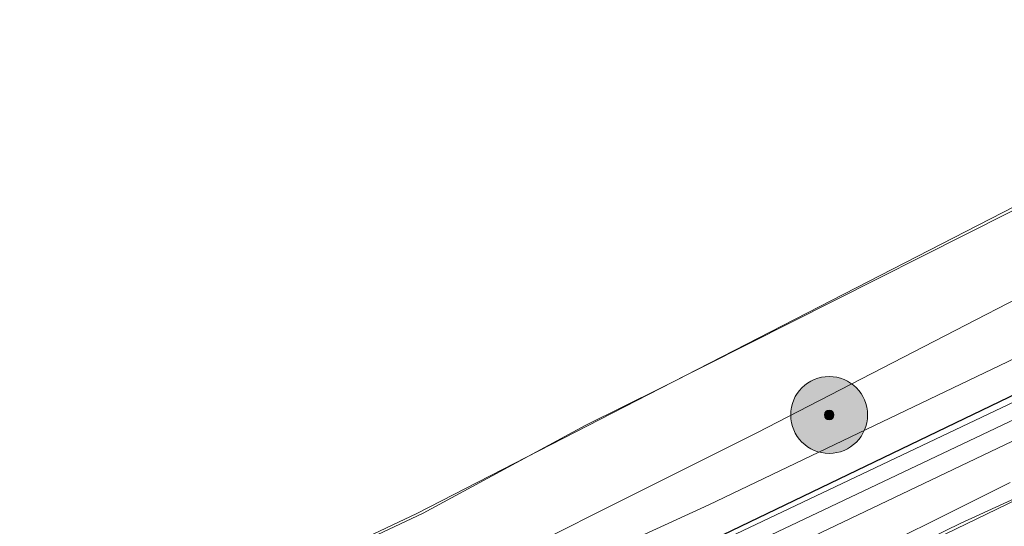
# Model space of a CAD drawing. Header units: metres. Extents: x 163628 to 167855, y 402678 to 405435.
# Tile 189 of 256: x 164806 to 164858, y 403618 to 403645. Entities that reach past the tile are written whole.
import ezdxf

# ---------------------------------------------------------------- set-up
doc = ezdxf.new("R2010")
doc.units = ezdxf.units.M
doc.layers.get('0').update_dxf_attribs({"lineweight": 25})
for name, color, linetype, lineweight in [('X-CA190022.004-UO-BGT_Ondergrond$0$GE_314_WGDRijbaanLokaleweg_Vlak_GEM', 253, 'Continuous', 9), ('X-CA190022.004-UO-BGT_Ondergrond$0$GE_367_OWGBerm_groenvoorziening_grasenk_GEM', 253, 'Continuous', 9), ('X-CA190022.004-UO-BGT_Ondergrond$0$GE_471_BTDBouwland_Vlak_GEM', 253, 'Continuous', 9), ('X-CA190022.004-UO-BGT_Ondergrond$0$GE_504_WTDWaterloop_sloot_Vlak_GEM', 253, 'Continuous', 9), ('X-CA190022.004-UO-BGT_Ondergrond$0$GE_523_WTDGreppel_drogesloot_Vlak_GEM', 253, 'Continuous', 9), ('X-CA190022.004-UO-BGT_Ondergrond$0$GE_541_OWTOever_slootkant_Vlak_GEM', 253, 'Continuous', 9), ('X-CA190022.004-UO-DWM_Beplanting$0$B-WE-GR-BOOM-S AFKOMSTIG UIT BGT', 252, 'Continuous', 0), ('X-CA190022.004-UO-KAD_Percelen$0$B-WE-KG-GRENS_PERCEEL-GV', 150, 'Continuous', 9), ('X-CA190022.004-UO-WHM_Riolering gemeente - drukleidingen_v0.1$0$Riool_onder_druk_asbestcement_leidingen_450_hgml', 214, 'X-CA190022.004-UO-WHM_Riolering gemeente - drukleidingen_v0.1$0$1-200 PERSLEIDING', 25)]:
    doc.layers.add(name, color=color, linetype=linetype, lineweight=lineweight)
doc.layers.add('X-CA190022.004-UO-DWM_Beplanting$0$B-WE-GR-BOOM-S AFKOMSTIG UIT BOMENBESTAND GEMEENTE', color=252, linetype='Continuous')
doc.layers.add('X-CA190022.004-UO-DWM_Beplanting$0$N-GV-GR-GRAS-A-200', color=7, linetype='Continuous')
doc.styles.add('X-CA190022.004-UO-WHM_Riolering gemeente - drukleidingen_v0.1$0$NLCS-ISO', font='NLCS-ISO.ttf')
doc.linetypes.add('X-CA190022.004-UO-WHM_Riolering gemeente - drukleidingen_v0.1$0$1-200 PERSLEIDING', pattern='A,1.5,-0.6,["PERS",X-CA190022.004-UO-WHM_Riolering gemeente - drukleidingen_v0.1$0$NLCS-ISO,S=0.24,R=0,X=-0.5,Y=-0.12],-0.65', length=2.75)

# ---------------------------------------------------------------- blocks, each defined once
blk = doc.blocks.new('X-CA190022.004-UO-DWM_Beplanting$0$SGR-BOOM_01-SO')
at = {"linetype": 'ByBlock', "lineweight": 18}
h = blk.add_hatch(color=0, dxfattribs=at)
h.dxf.hatch_style = 1
edge = h.paths.add_edge_path()
edge.add_arc((0, 0), 0.25, 0, 360)
at = {"color": 0, "linetype": 'ByBlock', "lineweight": 18}
for radius in [2, 0.25]:
    blk.add_circle((0, 0), radius, dxfattribs=at)
blk = doc.blocks.new('X-CA190022.004-UO-DWM_Beplanting$0$IMGEOBoom')
at = {"transparency": 33554457}
h = blk.add_hatch(color=256, dxfattribs=at)
h.dxf.hatch_style = 1
edge = h.paths.add_edge_path()
edge.add_arc((0, 0), 100, 0, 360)
edge = h.paths.add_edge_path(flags=17)
edge.add_arc((0, 0), 12.5, 0, 360)
h = blk.add_hatch()
h.set_pattern_fill('ANGLE', color=256)
h.set_pattern_definition([(0, (0, 0), (0, 6.985), [5.08, -1.905]), (90, (0, 0), (-6.985, 4e-16), [5.08, -1.905])])
edge = h.paths.add_edge_path(flags=17)
edge.add_arc((0, 0), 12.5, 0, 360)
at = {"layer": 'X-CA190022.004-UO-DWM_Beplanting$0$N-GV-GR-GRAS-A-200'}
h = blk.add_hatch(color=256, dxfattribs=at)
h.dxf.hatch_style = 1
edge = h.paths.add_edge_path(flags=17)
edge.add_arc((0, 0), 12.5, 0, 360)
at = {"xscale": 50, "yscale": 50, "zscale": 50}
blk.add_blockref('X-CA190022.004-UO-DWM_Beplanting$0$SGR-BOOM_01-SO', (0, 0), dxfattribs=at)

msp = doc.modelspace()

# ---------------------------------------------------------------- linework, layer by layer
at = {"layer": 'X-CA190022.004-UO-BGT_Ondergrond$0$GE_314_WGDRijbaanLokaleweg_Vlak_GEM', "flags": 128}
msp.add_lwpolyline([(164905.02, 403646.658), (164868.202, 403628.593), (164829.801, 403610.369), (164812.91, 403602.75), (164798.401, 403595.872), (164793.37, 403592.503), (164789.337, 403588.407), (164786.957, 403582.448), (164786.029, 403583.287), (164786.349, 403583.527), (164781.352, 403590.22), (164785.051, 403590.471), (164788.258, 403591.868), (164795.615, 403597.535), (164811.64, 403605.34), (164842.331, 403619.417), (164867.701, 403631.561), (164885.09, 403640.342), (164903.043, 403649.339), (164905.02, 403646.658)], dxfattribs=at)
at = {"layer": 'X-CA190022.004-UO-BGT_Ondergrond$0$GE_367_OWGBerm_groenvoorziening_grasenk_GEM', "flags": 128}
for points in [[(164867.701, 403631.561), (164842.331, 403619.417), (164811.64, 403605.34), (164795.615, 403597.535), (164788.258, 403591.868), (164784.549, 403594.476), (164790.984, 403596.542), (164796.144, 403599.53), (164808.177, 403605.646), (164817.592, 403609.652), (164826.338, 403613.893), (164844.829, 403623.157), (164869.283, 403635.778)], [(164872.249, 403629.472), (164844.728, 403616.333), (164820.707, 403605.295), (164798.273, 403595.036), (164796.649, 403593.785), (164795.736, 403592.477), (164789.337, 403588.407), (164793.37, 403592.503), (164798.401, 403595.872), (164812.91, 403602.75), (164829.801, 403610.369), (164868.202, 403628.593)]]:
    msp.add_lwpolyline(points, dxfattribs=at)
at = {"layer": 'X-CA190022.004-UO-BGT_Ondergrond$0$GE_471_BTDBouwland_Vlak_GEM', "flags": 128}
msp.add_lwpolyline([(164953.622, 403680.611), (164932.576, 403671.054), (164920.429, 403665.042), (164912.662, 403660.818), (164900.775, 403654.858), (164896.98, 403653.637), (164887.611, 403648.933), (164879.138, 403644.836), (164864.696, 403638.014), (164839.855, 403625.49), (164835.899, 403623.531), (164827.471, 403618.982), (164819.485, 403615.211), (164808.649, 403610.308), (164797.782, 403605.159), (164791.469, 403601.87), (164788.031, 403600.375), (164785.356, 403599.281), (164783.294, 403599.176), (164781.198, 403601.206), (164775.351, 403607.684)], dxfattribs=at)
at = {"layer": 'X-CA190022.004-UO-BGT_Ondergrond$0$GE_504_WTDWaterloop_sloot_Vlak_GEM', "flags": 128}
for points in [[(164872.623, 403626.336), (164855.4, 403618.448), (164845.54, 403613.615), (164831.834, 403607.136), (164819.075, 403600.582), (164809.051, 403595.786), (164803.021, 403593.069)], [(164799.86, 403592.995), (164807.631, 403596.291), (164814.134, 403599.296), (164827.134, 403605.631), (164833.139, 403608.426), (164843.402, 403613.393), (164848.475, 403615.829), (164858.005, 403620.565)]]:
    msp.add_lwpolyline(points, dxfattribs=at)
at = {"layer": 'X-CA190022.004-UO-BGT_Ondergrond$0$GE_523_WTDGreppel_drogesloot_Vlak_GEM', "flags": 128}
for points in [[(164775.351, 403607.684), (164781.198, 403601.206), (164783.294, 403599.176), (164785.356, 403599.281), (164788.031, 403600.375), (164791.469, 403601.87), (164797.782, 403605.159), (164808.649, 403610.308), (164819.485, 403615.211), (164827.471, 403618.982), (164835.899, 403623.531), (164839.855, 403625.49), (164864.696, 403638.014), (164879.138, 403644.836), (164887.611, 403648.933), (164896.98, 403653.637), (164900.775, 403654.858)], [(164900.775, 403654.858), (164902.077, 403654.318), (164902.228, 403653.76), (164900.979, 403653.037), (164890.639, 403647.86), (164881.966, 403643.374), (164876.211, 403640.129), (164869.283, 403635.778), (164844.829, 403623.157), (164826.338, 403613.893), (164817.592, 403609.652), (164808.177, 403605.646), (164796.144, 403599.53), (164790.984, 403596.542), (164784.549, 403594.476), (164782.238, 403594.647), (164780.685, 403595.531)]]:
    msp.add_lwpolyline(points, dxfattribs=at)
at = {"layer": 'X-CA190022.004-UO-BGT_Ondergrond$0$GE_541_OWTOever_slootkant_Vlak_GEM', "flags": 128}
for points in [[(164940.87, 403656.027), (164919.981, 403646.242), (164918.504, 403645.499), (164910.616, 403641.89), (164881.309, 403627.845), (164853.405, 403614.379), (164803.866, 403590.234), (164800.769, 403589.314), (164799.057, 403589.045), (164797.584, 403589.377), (164796.403, 403590.09), (164795.749, 403590.857), (164795.736, 403592.477), (164796.649, 403593.785), (164798.273, 403595.036), (164820.707, 403605.295), (164844.728, 403616.333), (164872.249, 403629.472), (164906.751, 403646.269), (164924.828, 403654.961), (164970.544, 403677.232)], [(164803.021, 403593.069), (164809.051, 403595.786), (164819.075, 403600.582), (164831.834, 403607.136), (164845.54, 403613.615), (164855.4, 403618.448), (164872.623, 403626.336)], [(164858.005, 403620.565), (164848.475, 403615.829), (164843.402, 403613.393), (164833.139, 403608.426), (164827.134, 403605.631), (164814.134, 403599.296), (164807.631, 403596.291), (164799.86, 403592.995)]]:
    msp.add_lwpolyline(points, dxfattribs=at)
at = {"layer": 'X-CA190022.004-UO-KAD_Percelen$0$B-WE-KG-GRENS_PERCEEL-GV', "flags": 128}
for points in [[(165112.96, 403892.75), (165013.384, 403848.933), (164699.405, 403710.75), (164782.888, 403598.044), (164827.139, 403618.955), (164891.876, 403652.217), (165174.211, 403781.023), (165147.929, 403847.659), (165142.318, 403859.073), (165133.014, 403872.153), (165124.362, 403881.795), (165115.178, 403891.433)], [(164787.129, 403591.173), (164830.972, 403611.838), (164885.502, 403637.729), (164951.691, 403669.132), (165025.211, 403704.052), (165100.661, 403739.758), (165175.883, 403776.785), (165174.211, 403781.023), (164891.876, 403652.217), (164827.139, 403618.955), (164782.888, 403598.044)], [(164595.838, 403501.354), (164555.326, 403482.367), (164489.137, 403451.001), (164492.811, 403446.689), (164487.569, 403444.164), (164476.902, 403439.143), (164474.656, 403438.052), (164469.708, 403435.65), (164459.04, 403430.474), (164460.276, 403427.915), (164478.654, 403436.809), (164549.795, 403471.239), (164610.094, 403500.047), (164740.684, 403562.794), (164887.38, 403633.726), (164885.502, 403637.729), (164830.972, 403611.838), (164787.129, 403591.173), (164774.865, 403585.072), (164771.579, 403589.482), (164763.848, 403582.954), (164722.665, 403561.134), (164654.869, 403529.019)], [(164460.276, 403427.915), (164466.349, 403415.367), (164487.883, 403425.722), (164496.111, 403429.679), (164555.855, 403458.619), (164593.206, 403476.41), (164588.97, 403485.217), (164612.074, 403496.328), (164616.314, 403487.512), (164746.772, 403550.188), (164893.326, 403621.049), (164887.38, 403633.726), (164740.684, 403562.794), (164610.094, 403500.047), (164549.795, 403471.239), (164478.654, 403436.809)]]:
    msp.add_lwpolyline(points, close=True, dxfattribs=at)
at = {"layer": 'X-CA190022.004-UO-WHM_Riolering gemeente - drukleidingen_v0.1$0$Riool_onder_druk_asbestcement_leidingen_450_hgml', "flags": 128}
msp.add_lwpolyline([(164505.312, 403457.312), (164507.232, 403458.176), (164512.176, 403460.576), (164514.096, 403461.504), (164517.408, 403463.168), (164537.952, 403473.344), (164552.016, 403480.128), (164607.056, 403505.12), (164637.152, 403518.848), (164644.928, 403521.824), (164657.776, 403526.976), (164660.064, 403527.936), (164670.064, 403532.928), (164683.056, 403539.392), (164703.184, 403549.376), (164719.696, 403557.6), (164734.416, 403564.896), (164746.656, 403570.976), (164749.392, 403572.352), (164764.128, 403579.68), (164775.744, 403585.152), (164789.584, 403592), (164796.816, 403595.616), (164812.512, 403603.168), (164824.16, 403608.768), (164842.128, 403617.408), (164859.696, 403625.856), (164880.928, 403636.224), (164903.088, 403646.816), (164951.968, 403670.304), (165008.832, 403697.664), (165054.384, 403719.648), (165106.992, 403745.088), (165128.512, 403754.944), (165138.272, 403760.064), (165146.432, 403765.536), (165155.808, 403774.048), (165168.192, 403788.64), (165173.184, 403796.448), (165179.28, 403808.64), (165188.736, 403832.384), (165200.064, 403862.464), (165227.584, 403878.528), (165265.408, 403900.416), (165296.768, 403906.976), (165347.328, 403917.632), (165395.488, 403927.808), (165421.12, 403934.752), (165488.944, 403953.408), (165494.096, 403948.192), (165497.888, 403944.256), (165500.08, 403941.984), (165501.984, 403941.6)], dxfattribs=at)

# ---------------------------------------------------------------- block references
at = {"layer": 'X-CA190022.004-UO-DWM_Beplanting$0$B-WE-GR-BOOM-S AFKOMSTIG UIT BGT', "xscale": 0.02, "yscale": 0.02, "zscale": 0.02}
msp.add_blockref('X-CA190022.004-UO-DWM_Beplanting$0$IMGEOBoom', (164848.586, 403624.085), dxfattribs=at)
at = {"layer": 'X-CA190022.004-UO-DWM_Beplanting$0$B-WE-GR-BOOM-S AFKOMSTIG UIT BOMENBESTAND GEMEENTE', "xscale": 0.02, "yscale": 0.02, "zscale": 0.02}
msp.add_blockref('X-CA190022.004-UO-DWM_Beplanting$0$IMGEOBoom', (164848.586, 403624.085), dxfattribs=at)

doc.saveas('drawing.dxf')
